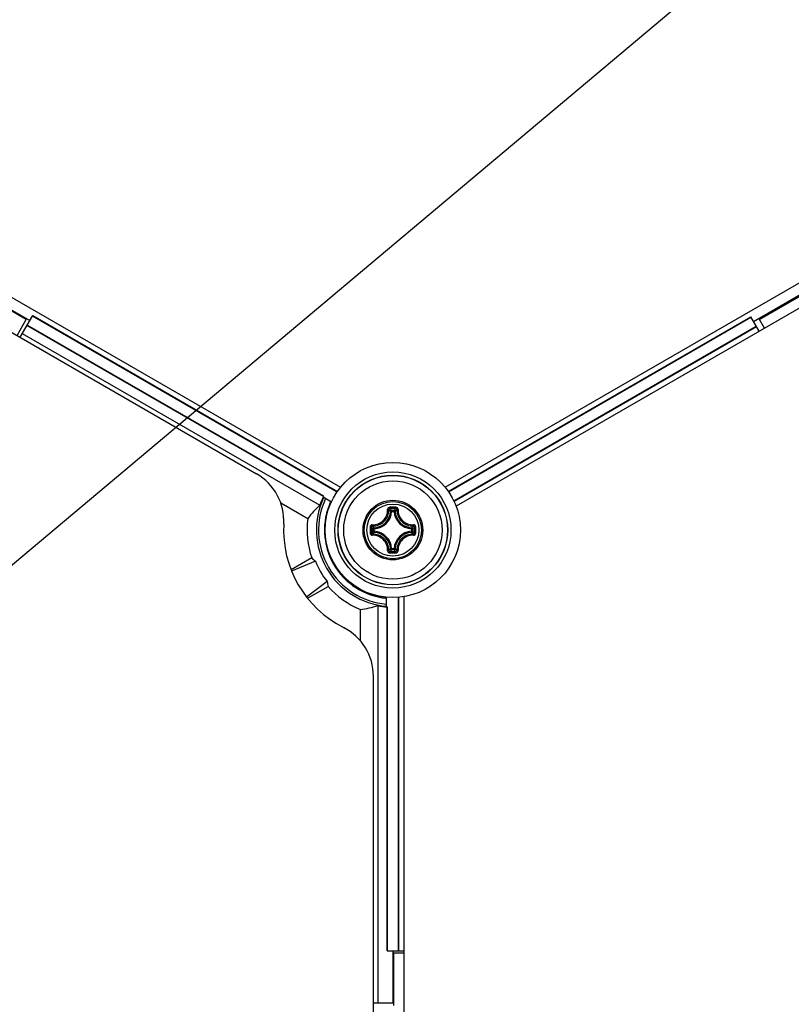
# Model space of a CAD drawing. Header units: millimetres. Extents: x 0 to 420, y 0 to 297.
# Tile 152 of 256: x 99.41 to 106.47, y 189.79 to 198.8. Entities that reach past the tile are written whole.
import ezdxf

# ---------------------------------------------------------------- set-up
doc = ezdxf.new("R2010")
doc.units = ezdxf.units.MM
doc.header["$LTSCALE"] = 23.1
doc.layers.get('0').update_dxf_attribs({"linetype": 'CONTINUOUS'})
doc.layers.add('DIM_PILOTEES', color=7, linetype='CONTINUOUS')
doc.styles.add('TEXTSTYLE_5', font='txt', dxfattribs={"width": 1.142857})
doc.styles.add('TEXTSTYLE_8', font='txt', dxfattribs={"width": 1.333333})
doc.dimstyles.new('DIMSTYLE_4', dxfattribs={"dimtxt": 2.5, "dimasz": 0.1875, "dimexe": 0.125, "dimexo": 0.0625, "dimgap": 1.25, "dimtad": 0, "dimtih": 1, "dimtoh": 1, "dimdsep": 46, "dimtxsty": 'TEXTSTYLE_5', "dimblk": '_FILLED', "dimblk1": '_FILLED', "dimblk2": '_FILLED', "dimcen": 0.09, "dimazin": 2, "dimtfac": 1, "dimtofl": 0, "dimtmove": 0, "dimatfit": 3, "dimldrblk": '_FILLED', "dimfxl": 1, "dimtolj": 1, "dimarcsym": 0})
doc.dimstyles.new('DIMSTYLE_7', dxfattribs={"dimtxt": 2.5, "dimasz": 0.1875, "dimexe": 0.125, "dimexo": 0.0625, "dimtad": 0, "dimtih": 1, "dimtoh": 1, "dimdsep": 46, "dimtxsty": 'TEXTSTYLE_8', "dimblk": '_FILLED', "dimblk1": '_FILLED', "dimblk2": '_FILLED', "dimcen": 0.09, "dimazin": 2, "dimtfac": 1, "dimtmove": 0, "dimatfit": 2, "dimldrblk": '_FILLED', "dimfxl": 1, "dimtolj": 1, "dimarcsym": 0})

# ---------------------------------------------------------------- blocks, each defined once
blk = doc.blocks.new('_FILLED')
at = {"color": 0, "linetype": 'BYBLOCK'}
blk.add_solid([(0, 0), (-1, 0.167), (-1, -0.167)], dxfattribs=at)
blk = doc.blocks.new('*D7')
at = {"layer": 'DIM_PILOTEES', "color": 2, "linetype": 'CONTINUOUS'}
for p, q in [((124.1252, 214.622), (173.0857, 255.7327)), ((154.3372, 239.9901), (124.1252, 214.622)), ((93.9133, 189.2539), (124.1252, 214.622))]:
    blk.add_line(p, q, dxfattribs=at)
at = {"layer": 'DIM_PILOTEES', "color": 2, "linetype": 'CONTINUOUS', "xscale": 0.1875, "yscale": 0.1875, "zscale": 0.1875}
for p, rotation in [((154.3372, 239.9901), 40.0192182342), ((93.9133, 189.2539), 220.0192182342)]:
    blk.add_blockref('_FILLED', p, dxfattribs=dict(at, rotation=rotation))
at = {"layer": 'DIM_PILOTEES', "color": 2, "linetype": 'CONTINUOUS', "insert": (171.0631, 259.4827), "char_height": 2.5, "width": 15, "attachment_point": 1, "line_spacing_factor": 0.9, "style": 'TEXTSTYLE_8'}
blk.add_mtext('{\\ftxt;\\W0.0001;\\H0.0001;\\~}{\\ftxt;\\W3.9999999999;\\H2.5; }{\\ftxt;\\W0.0001;\\H0.0001;\\~}', dxfattribs=at)
blk = doc.blocks.new('*D14')
at = {"layer": 'DIM_PILOTEES', "color": 2, "linetype": 'CONTINUOUS'}
for p, q in [((66.6639, 214.622), (63.6817, 214.622)), ((63.8067, 214.622), (63.8067, 170.2642)), ((124.0627, 214.622), (66.6639, 214.622)), ((63.8067, 129.4471), (63.8067, 165.2642)), ((66.6639, 129.4471), (63.6817, 129.4471)), ((98.8929, 129.4471), (66.6639, 129.4471))]:
    blk.add_line(p, q, dxfattribs=at)
at = {"layer": 'DIM_PILOTEES', "color": 2, "linetype": 'CONTINUOUS', "xscale": 0.1875, "yscale": 0.1875, "zscale": 0.1875}
for p, rotation in [((63.8067, 214.622), 90), ((63.8067, 129.4471), 270)]:
    blk.add_blockref('_FILLED', p, dxfattribs=dict(at, rotation=rotation))
at = {"layer": 'DIM_PILOTEES', "color": 2, "linetype": 'CONTINUOUS', "insert": (63.8067, 169.0142), "char_height": 2.5, "width": 8.571429, "attachment_point": 2, "line_spacing_factor": 0.9, "style": 'TEXTSTYLE_5'}
blk.add_mtext('{\\ftxt;\\W0.0001;\\H0.0001;\\~}{\\ftxt;\\W2.2857142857;\\H2.5; }{\\ftxt;\\W0.0001;\\H0.0001;\\~}', dxfattribs=at)

msp = doc.modelspace()

# ---------------------------------------------------------------- linework, layer by layer
at = {"color": 7, "linetype": 'CONTINUOUS'}
for p, q in [((96.3034, 198.0069), (102.3468, 194.5177)), ((103.3034, 194.5175), (109.3472, 198.0069)), ((109.4471, 197.8337), (103.4033, 194.3443)), ((96.7955, 197.4024), (101.5775, 194.6414)), ((99.4701, 196.0516), (99.0537, 196.292)), ((99.0753, 196.291), (99.5029, 196.0442)), ((106.5751, 196.291), (106.1266, 196.0321)), ((106.1803, 196.0516), (106.6184, 196.3045)), ((99.3864, 195.9065), (99.4701, 196.0516)), ((99.4142, 195.8904), (99.5292, 196.0896)), ((99.5274, 196.0866), (102.3159, 194.4767)), ((99.5292, 196.0896), (102.3178, 194.4796)), ((103.3327, 194.4796), (106.1004, 196.0775)), ((103.3346, 194.4767), (106.1021, 196.0745)), ((106.1766, 195.9455), (106.1004, 196.0775)), ((106.2253, 195.9736), (106.1803, 196.0516)), ((102.1898, 194.4323), (99.4767, 195.9987)), ((102.1928, 194.4346), (99.4784, 196.0017)), ((106.1511, 195.9896), (103.3832, 194.3916)), ((106.1529, 195.9866), (103.3848, 194.3885)), ((99.4342, 195.9251), (102.1573, 194.3529)), ((102.1903, 194.4327), (102.1898, 194.4323)), ((101.7988, 194.3752), (102.0471, 194.2319)), ((102.2628, 194.3826), (102.1885, 194.4255)), ((102.814, 194.297), (102.8041, 194.2976)), ((102.814, 194.297), (102.814, 194.307)), ((102.814, 194.307), (102.8365, 194.307)), ((102.8141, 194.297), (102.8364, 194.297)), ((102.8365, 194.297), (102.8365, 194.307)), ((102.8365, 194.297), (102.8464, 194.2976)), ((102.6443, 194.1148), (102.6443, 194.1373)), ((102.6543, 194.1373), (102.6443, 194.1373)), ((102.6543, 194.1148), (102.6443, 194.1148)), ((102.6543, 194.1373), (102.6537, 194.1472)), ((102.6543, 194.1148), (102.6537, 194.1049)), ((102.6543, 194.1149), (102.6543, 194.1372)), ((102.9962, 194.1373), (102.9968, 194.1472)), ((102.9962, 194.1373), (103.0062, 194.1373)), ((102.9962, 194.1372), (102.9962, 194.1149)), ((102.9962, 194.1148), (102.9968, 194.1049)), ((102.9962, 194.1148), (103.0062, 194.1148)), ((103.0062, 194.1373), (103.0062, 194.1148)), ((102.814, 193.955), (102.8041, 193.9545)), ((102.814, 193.955), (102.814, 193.9451)), ((102.8365, 193.9451), (102.814, 193.9451)), ((102.8364, 193.955), (102.8141, 193.955)), ((102.8365, 193.955), (102.8365, 193.9451)), ((102.8365, 193.955), (102.8464, 193.9545)), ((102.0826, 193.8705), (101.8942, 193.7617)), ((102.116, 193.8412), (101.8991, 193.7495)), ((102.2239, 193.6542), (102.0361, 193.5122)), ((102.0442, 193.5019), (102.2326, 193.6107)), ((102.7662, 193.4248), (102.7662, 193.5106)), ((102.8742, 193.51), (102.8742, 190.2768)), ((102.8777, 193.5102), (102.8777, 190.2768)), ((102.9252, 193.5163), (102.9252, 186.5379)), ((102.5279, 193.1125), (102.5279, 193.3992)), ((102.6877, 193.4341), (102.6877, 189.796)), ((102.7727, 190.2768), (102.7727, 193.4226)), ((102.7762, 190.2768), (102.7762, 193.4241)), ((102.6477, 187.2505), (102.6477, 192.7877)), ((102.7727, 190.2768), (102.9252, 190.2768)), ((102.8252, 190.2768), (102.8252, 189.796)), ((102.8352, 189.7768), (102.8352, 190.2577)), ((102.8352, 190.2577), (102.9252, 190.2577)), ((102.8252, 189.796), (102.6477, 189.796))]:
    msp.add_line(p, q, dxfattribs=at)
for radius in [0.6185, 0.5318, 0.5019, 0.5, 0.45, 0.2732, 0.2731, 0.262, 0.2384]:
    msp.add_circle((102.8252, 194.126), radius, dxfattribs=at)
for centre, radius, start, end in [((101.3275, 194.2084), 0.5, 356.85067, 60), ((102.8252, 194.126), 0.7054, 154.26805, 161.24016), ((102.8252, 194.126), 0.7037, 153.99365, 154.81044), ((102.8252, 194.126), 0.7002, 154.83449, 265.16551), ((102.8252, 194.126), 0.6802, 154.977, 265.023), ((102.8252, 194.126), 0.6262, 155.4069, 264.5931), ((102.8252, 194.126), 0.6239, 155.42723, 185.07126), ((102.6414, 194.3099), 0.1361, 268.24465, 1.76846), ((102.643, 194.3083), 0.1449, 268.17199, 1.82792), ((102.6452, 194.306), 0.1591, 273.05434, 356.94559), ((102.6452, 194.306), 0.169, 273.05291, 356.9472), ((102.5157, 194.0077), 0.4088, 45.14387, 48.28215), ((102.8249, 183.4372), 10.8976, 89.85392, 90.14255), ((102.8253, 183.5206), 10.8024, 89.85569, 90.14432), ((102.4787, 193.9892), 0.462, 43.45836, 46.26688), ((103.1718, 193.9892), 0.462, 133.73298, 136.54165), ((103.0052, 194.306), 0.169, 183.0529, 266.94717), ((103.1349, 194.0076), 0.409, 131.71862, 134.85577), ((103.0052, 194.306), 0.1591, 183.05441, 266.94559), ((103.0075, 194.3083), 0.1449, 178.17205, 271.82788), ((103.0091, 194.3099), 0.1361, 178.23546, 271.75557), ((102.8252, 194.126), 1, 176.85067, 243.14933), ((102.8252, 194.126), 0.7853, 172.25135, 198.98897), ((102.9439, 194.4359), 0.4094, 221.71998, 224.85435), ((102.707, 194.4356), 0.4088, 315.14387, 318.28215), ((102.9988, 192.6203), 1.6541, 118.51108, 118.72532), ((102.8172, 194.1214), 0.6155, 184.70791, 235.27355), ((113.5138, 194.1261), 10.8973, 179.85603, 180.00033), ((113.5139, 194.126), 10.8975, 179.99981, 180.14412), ((113.431, 194.126), 10.8027, 179.85574, 180.14426), ((102.9619, 194.4725), 0.4618, 223.73241, 226.54218), ((102.962, 193.7796), 0.4618, 133.45787, 136.26741), ((102.6414, 193.9422), 0.1361, 358.23549, 91.75554), ((102.9438, 193.8163), 0.4092, 135.14517, 138.28089), ((102.643, 193.9438), 0.1449, 358.17197, 91.82796), ((102.6452, 193.946), 0.1591, 3.05434, 86.94565), ((102.6452, 193.946), 0.169, 3.05293, 86.9472), ((103.0052, 193.946), 0.169, 93.05264, 176.94693), ((103.0052, 193.946), 0.1591, 93.05441, 176.94559), ((103.0075, 193.9438), 0.1449, 88.1721, 181.82793), ((103.0091, 193.9422), 0.1361, 88.25752, 181.77474), ((102.7068, 193.8164), 0.409, 41.71863, 44.85577), ((102.6884, 194.4726), 0.462, 313.45836, 316.26688), ((102.6884, 193.7795), 0.462, 43.73298, 46.54165), ((92.2196, 194.126), 10.8027, 359.85574, 0.14426), ((92.1366, 194.1261), 10.8975, 359.99981, 0.14412), ((92.1367, 194.126), 10.8973, 359.85603, 0.00033), ((102.5154, 194.2447), 0.4094, 311.71999, 314.85435), ((102.8238, 204.8148), 10.8976, 269.86331, 270.15193), ((102.4788, 194.2627), 0.4618, 313.73245, 316.54218), ((102.8253, 204.7314), 10.8024, 269.85526, 270.14388), ((103.1718, 194.2629), 0.462, 223.45836, 226.26689), ((103.1348, 194.2443), 0.4088, 225.14387, 228.28216), ((101.6086, 195.0292), 1.6537, 301.25619, 301.49538), ((102.8252, 194.126), 0.7853, 221.01103, 247.74865), ((102.8252, 194.126), 0.6239, 234.91027, 264.57277), ((102.8252, 194.126), 0.7054, 258.75984, 265.73195), ((102.8252, 194.126), 0.7037, 265.18956, 266.00635), ((102.1477, 192.7877), 0.5, 0, 63.14933)]:
    msp.add_arc(centre, radius, start, end, dxfattribs=at)
for centre, major_axis, ratio, start_param, end_param in [((102.613, 193.7585), (0.4244, 0.7351), 0.866047, 1.22603, 1.420615), ((102.5885, 194.5361), (-0.4735, 0.8202), 0.866047, -4.363789, -4.316077), ((102.7864, 194.1036), (0.6235, 0.36), 0.998061, 2.990851, 3.292334), ((103.062, 193.716), (-0.4735, 0.8202), 0.866047, 1.174484, 1.222196), ((102.4008, 194.126), (0.8488, 0), 0.866047, -1.420615, -1.22603)]:
    msp.add_ellipse(centre, major_axis=major_axis, ratio=ratio, start_param=start_param, end_param=end_param, dxfattribs=at)
for points, knots in [([(102.7978, 194.3348), (102.7925, 194.3348), (102.7816, 194.3304), (102.7773, 194.3193), (102.7774, 194.3141)], [0, 0, 0, 0, 0.502102, 1, 1, 1, 1]), ([(102.7774, 194.3141), (102.7797, 194.3142), (102.7829, 194.3142), (102.7863, 194.3136), (102.7876, 194.3132), (102.7878, 194.3129)], [0, 0, 0, 0, 0.658183, 0.882903, 1, 1, 1, 1]), ([(102.798, 194.323), (102.7954, 194.323), (102.7899, 194.321), (102.7877, 194.3155), (102.7878, 194.3129)], [0, 0, 0, 0, 0.504442, 1, 1, 1, 1]), ([(102.7978, 194.3348), (102.7978, 194.3322), (102.798, 194.3283), (102.7977, 194.3243), (102.798, 194.323)], [0, 0, 0, 0, 0.663055, 1, 1, 1, 1]), ([(102.8527, 194.3348), (102.8527, 194.3322), (102.8525, 194.3283), (102.8528, 194.3243), (102.8525, 194.323)], [0, 0, 0, 0, 0.663059, 1, 1, 1, 1]), ([(102.8627, 194.3129), (102.8628, 194.3155), (102.8605, 194.321), (102.8551, 194.323), (102.8525, 194.323)], [0, 0, 0, 0, 0.495554, 1, 1, 1, 1]), ([(102.8731, 194.3141), (102.8732, 194.3193), (102.8689, 194.3304), (102.858, 194.3348), (102.8527, 194.3348)], [0, 0, 0, 0, 0.497554, 1, 1, 1, 1]), ([(102.8731, 194.3141), (102.8708, 194.3142), (102.8676, 194.3142), (102.8642, 194.3136), (102.8629, 194.3132), (102.8627, 194.3129)], [0, 0, 0, 0, 0.658181, 0.882902, 1, 1, 1, 1]), ([(102.6372, 194.1738), (102.632, 194.174), (102.6209, 194.1697), (102.6165, 194.1588), (102.6165, 194.1535)], [0, 0, 0, 0, 0.497888, 1, 1, 1, 1]), ([(102.6384, 194.1635), (102.6358, 194.1636), (102.6303, 194.1613), (102.6282, 194.1559), (102.6283, 194.1532)], [0, 0, 0, 0, 0.495557, 1, 1, 1, 1]), ([(102.6372, 194.1738), (102.6371, 194.1715), (102.6371, 194.1684), (102.6377, 194.165), (102.638, 194.1637), (102.6384, 194.1635)], [0, 0, 0, 0, 0.658181, 0.882901, 1, 1, 1, 1]), ([(103.0133, 194.1738), (103.0134, 194.1715), (103.0134, 194.1684), (103.0128, 194.165), (103.0125, 194.1637), (103.0121, 194.1635)], [0, 0, 0, 0, 0.658178, 0.8829, 1, 1, 1, 1]), ([(103.0222, 194.1532), (103.0223, 194.1559), (103.0202, 194.1613), (103.0147, 194.1636), (103.0121, 194.1635)], [0, 0, 0, 0, 0.50444, 1, 1, 1, 1]), ([(103.034, 194.1535), (103.034, 194.1588), (103.0296, 194.1697), (103.0185, 194.174), (103.0133, 194.1738)], [0, 0, 0, 0, 0.502115, 1, 1, 1, 1]), ([(102.6165, 194.1535), (102.6191, 194.1535), (102.623, 194.1533), (102.627, 194.1535), (102.6283, 194.1532)], [0, 0, 0, 0, 0.663063, 1, 1, 1, 1]), ([(102.6165, 194.0986), (102.6191, 194.0986), (102.623, 194.0988), (102.627, 194.0985), (102.6283, 194.0988)], [0, 0, 0, 0, 0.663054, 1, 1, 1, 1]), ([(102.6165, 194.0986), (102.6165, 194.0933), (102.6209, 194.0824), (102.632, 194.078), (102.6372, 194.0782)], [0, 0, 0, 0, 0.502115, 1, 1, 1, 1]), ([(102.6283, 194.0988), (102.6282, 194.0962), (102.6303, 194.0907), (102.6358, 194.0885), (102.6384, 194.0886)], [0, 0, 0, 0, 0.50444, 1, 1, 1, 1]), ([(102.6372, 194.0782), (102.6371, 194.0805), (102.6371, 194.0837), (102.6377, 194.087), (102.638, 194.0883), (102.6384, 194.0886)], [0, 0, 0, 0, 0.658178, 0.8829, 1, 1, 1, 1]), ([(102.6443, 194.1148), (102.6443, 194.1123), (102.6463, 194.1073), (102.6513, 194.105), (102.6537, 194.1049)], [0, 0, 0, 0, 0.499979, 1, 1, 1, 1]), ([(103.0062, 194.1373), (103.0062, 194.1397), (103.0042, 194.1448), (102.9992, 194.1471), (102.9968, 194.1472)], [0, 0, 0, 0, 0.499979, 1, 1, 1, 1]), ([(102.9968, 194.1049), (102.9992, 194.105), (103.0042, 194.1073), (103.0062, 194.1123), (103.0062, 194.1148)], [0, 0, 0, 0, 0.500021, 1, 1, 1, 1]), ([(103.0121, 194.0886), (103.0147, 194.0885), (103.0202, 194.0907), (103.0223, 194.0962), (103.0222, 194.0988)], [0, 0, 0, 0, 0.495556, 1, 1, 1, 1]), ([(103.0133, 194.0782), (103.0134, 194.0805), (103.0134, 194.0837), (103.0128, 194.087), (103.0125, 194.0883), (103.0121, 194.0886)], [0, 0, 0, 0, 0.65818, 0.882901, 1, 1, 1, 1]), ([(103.0133, 194.0782), (103.0185, 194.078), (103.0296, 194.0823), (103.034, 194.0933), (103.034, 194.0986)], [0, 0, 0, 0, 0.49791, 1, 1, 1, 1]), ([(103.034, 194.1535), (103.0314, 194.1535), (103.0275, 194.1533), (103.0235, 194.1535), (103.0222, 194.1532)], [0, 0, 0, 0, 0.663054, 1, 1, 1, 1]), ([(103.034, 194.0986), (103.0314, 194.0986), (103.0275, 194.0988), (103.0235, 194.0985), (103.0222, 194.0988)], [0, 0, 0, 0, 0.663074, 1, 1, 1, 1]), ([(102.7774, 193.938), (102.7773, 193.9327), (102.7816, 193.9217), (102.7925, 193.9173), (102.7978, 193.9173)], [0, 0, 0, 0, 0.497501, 1, 1, 1, 1]), ([(102.7774, 193.938), (102.7797, 193.9379), (102.7829, 193.9379), (102.7863, 193.9385), (102.7876, 193.9388), (102.7878, 193.9392)], [0, 0, 0, 0, 0.658181, 0.882902, 1, 1, 1, 1]), ([(102.7878, 193.9392), (102.7877, 193.9366), (102.7899, 193.9311), (102.7954, 193.929), (102.798, 193.929)], [0, 0, 0, 0, 0.495554, 1, 1, 1, 1]), ([(102.7978, 193.9173), (102.7978, 193.9199), (102.798, 193.9238), (102.7977, 193.9277), (102.798, 193.929)], [0, 0, 0, 0, 0.663059, 1, 1, 1, 1]), ([(102.8365, 193.9451), (102.8389, 193.9451), (102.844, 193.9471), (102.8463, 193.9521), (102.8464, 193.9545)], [0, 0, 0, 0, 0.499979, 1, 1, 1, 1]), ([(102.8525, 193.929), (102.8551, 193.929), (102.8605, 193.9311), (102.8628, 193.9366), (102.8627, 193.9392)], [0, 0, 0, 0, 0.504442, 1, 1, 1, 1]), ([(102.8527, 193.9173), (102.8527, 193.9199), (102.8525, 193.9238), (102.8528, 193.9277), (102.8525, 193.929)], [0, 0, 0, 0, 0.663055, 1, 1, 1, 1]), ([(102.8527, 193.9173), (102.858, 193.9173), (102.8689, 193.9217), (102.8732, 193.9327), (102.8731, 193.9379)], [0, 0, 0, 0, 0.502131, 1, 1, 1, 1]), ([(102.8731, 193.938), (102.8708, 193.9379), (102.8676, 193.9379), (102.8642, 193.9385), (102.8629, 193.9388), (102.8627, 193.9392)], [0, 0, 0, 0, 0.658173, 0.882896, 1, 1, 1, 1])]:
    msp.add_open_spline(points, degree=3, knots=knots, dxfattribs=at)
for points in [[(102.814, 194.307), (102.8116, 194.3069), (102.8065, 194.3049), (102.8042, 194.3), (102.8041, 194.2976)], [(102.8464, 194.2976), (102.8463, 194.3), (102.844, 194.3049), (102.8389, 194.3069), (102.8365, 194.307)], [(102.6537, 194.1472), (102.6513, 194.147), (102.6463, 194.1448), (102.6443, 194.1397), (102.6443, 194.1373)], [(102.8041, 193.9545), (102.8042, 193.9521), (102.8065, 193.9471), (102.8116, 193.9451), (102.814, 193.9451)]]:
    msp.add_open_spline(points, degree=3, dxfattribs=at)

# ---------------------------------------------------------------- dimensions: what is measured, and where the dimension line sits
at = {"layer": 'DIM_PILOTEES', "color": 2, "linetype": 'CONTINUOUS'}
dim = msp.add_diameter_dim_2p(p1=(154.3372, 239.9901), p2=(93.9133, 189.2539), text='{\\ftxt;\\W0.0001;\\H0.0001;\\~}{\\ftxt;\\W1.3333333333;\\H2.5; }{\\ftxt;\\W0.0001;\\H0.0001;\\~}{\\ftxt;\\W0.0001;\\H0.0001;\\~}{\\ftxt;\\W2.6666666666;\\H2.5; }{\\ftxt;\\W0.0001;\\H0.0001;\\~}', dimstyle='DIMSTYLE_7', override={"dimpost": '<>'}, dxfattribs=at)
dim.commit()
dim.dimension.update_dxf_attribs({"geometry": '*D7', "text_midpoint": (174.3964, 256.9827), "dimtype": 163})
dim = msp.add_linear_dim(base=(63.8067, 214.622), p1=(98.9554, 129.4471), p2=(124.1252, 214.622), angle=90, text='{\\ftxt;\\W0.0001;\\H0.0001;\\~}{\\ftxt;\\W2.2857142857;\\H2.5; }{\\ftxt;\\W0.0001;\\H0.0001;\\~}', dimstyle='DIMSTYLE_4', dxfattribs=at)
dim.commit()
dim.dimension.update_dxf_attribs({"geometry": '*D14', "text_midpoint": (60.9496, 166.5142), "dimtype": 160})

doc.saveas('drawing.dxf')
